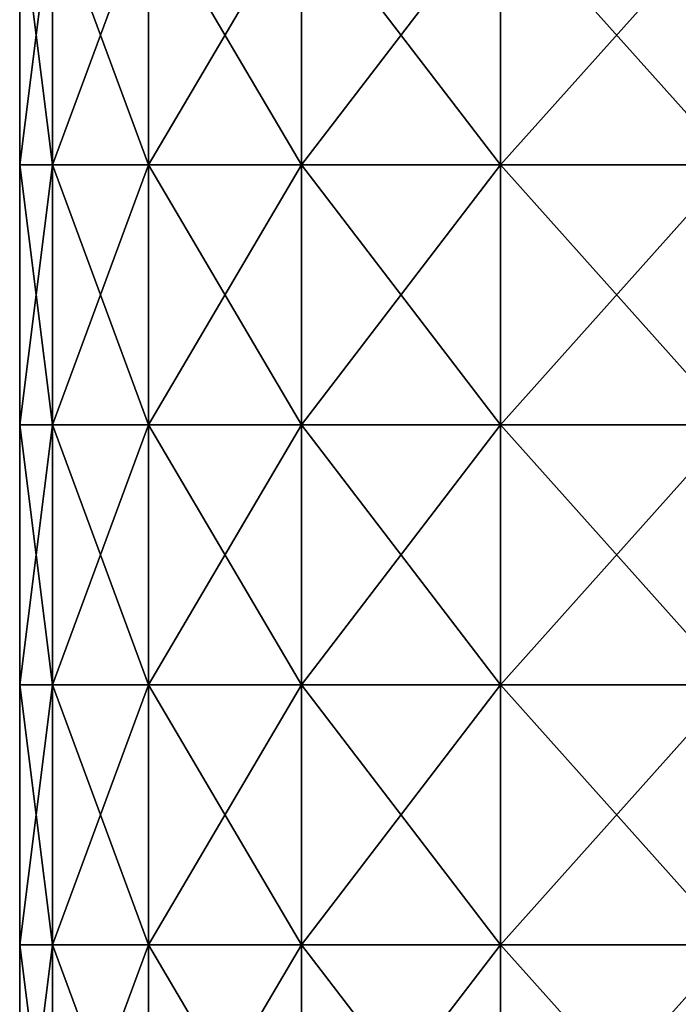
# Model space of a CAD drawing. Extents: x -226 to 210, y 0 to 1475.
# Tile 43 of 102: x -202 to -64, y 625 to 831. Entities that reach past the tile are written whole.
import ezdxf

# ---------------------------------------------------------------- set-up
doc = ezdxf.new("R2010")
doc.units = 0
doc.header["$LTSCALE"] = 60.382224
doc.layers.add('107', color=7, linetype='CONTINUOUS')
doc.layers.add('108', color=7, linetype='CONTINUOUS')

msp = doc.modelspace()

# ---------------------------------------------------------------- linework, layer by layer
at = {"layer": '107', "color": 7, "linetype": 'CONTINUOUS'}
for points in [[(-194.88, 855.52, 52.22), (-201.75, 855.52), (-194.88, 801, 52.22), (-194.88, 855.52, 52.22)], [(-201.75, 855.52), (-201.75, 801), (-194.88, 801, 52.22), (-201.75, 855.52)], [(-174.72, 855.52, 100.88), (-194.88, 855.52, 52.22), (-174.72, 801, 100.88), (-174.72, 855.52, 100.88)], [(-174.72, 801, 100.88), (-194.88, 855.52, 52.22), (-194.88, 801, 52.22), (-174.72, 801, 100.88)], [(-142.66, 855.52, 142.66), (-174.72, 855.52, 100.88), (-142.66, 801, 142.66), (-142.66, 855.52, 142.66)], [(-142.66, 801, 142.66), (-174.72, 855.52, 100.88), (-174.72, 801, 100.88), (-142.66, 801, 142.66)], [(-100.88, 855.52, 174.72), (-142.66, 855.52, 142.66), (-100.88, 801, 174.72), (-100.88, 855.52, 174.72)], [(-100.88, 801, 174.72), (-142.66, 855.52, 142.66), (-142.66, 801, 142.66), (-100.88, 801, 174.72)], [(-52.22, 855.52, 194.88), (-100.88, 855.52, 174.72), (-52.22, 801, 194.88), (-52.22, 855.52, 194.88)], [(-52.22, 801, 194.88), (-100.88, 855.52, 174.72), (-100.88, 801, 174.72), (-52.22, 801, 194.88)], [(-194.88, 801, 52.22), (-201.75, 801), (-194.88, 746.49, 52.22), (-194.88, 801, 52.22)], [(-201.75, 801), (-201.75, 746.49), (-194.88, 746.49, 52.22), (-201.75, 801)], [(-174.72, 801, 100.88), (-194.88, 801, 52.22), (-174.72, 746.49, 100.88), (-174.72, 801, 100.88)], [(-174.72, 746.49, 100.88), (-194.88, 801, 52.22), (-194.88, 746.49, 52.22), (-174.72, 746.49, 100.88)], [(-142.66, 801, 142.66), (-174.72, 801, 100.88), (-142.66, 746.49, 142.66), (-142.66, 801, 142.66)], [(-142.66, 746.49, 142.66), (-174.72, 801, 100.88), (-174.72, 746.49, 100.88), (-142.66, 746.49, 142.66)], [(-100.88, 801, 174.72), (-142.66, 801, 142.66), (-100.88, 746.49, 174.72), (-100.88, 801, 174.72)], [(-100.88, 746.49, 174.72), (-142.66, 801, 142.66), (-142.66, 746.49, 142.66), (-100.88, 746.49, 174.72)], [(-52.22, 801, 194.88), (-100.88, 801, 174.72), (-52.22, 746.49, 194.88), (-52.22, 801, 194.88)], [(-52.22, 746.49, 194.88), (-100.88, 801, 174.72), (-100.88, 746.49, 174.72), (-52.22, 746.49, 194.88)], [(-194.88, 746.49, 52.22), (-201.75, 746.49), (-194.88, 691.98, 52.22), (-194.88, 746.49, 52.22)], [(-201.75, 746.49), (-201.75, 691.98), (-194.88, 691.98, 52.22), (-201.75, 746.49)], [(-174.72, 746.49, 100.88), (-194.88, 746.49, 52.22), (-174.72, 691.98, 100.88), (-174.72, 746.49, 100.88)], [(-174.72, 691.98, 100.88), (-194.88, 746.49, 52.22), (-194.88, 691.98, 52.22), (-174.72, 691.98, 100.88)], [(-142.66, 746.49, 142.66), (-174.72, 746.49, 100.88), (-142.66, 691.98, 142.66), (-142.66, 746.49, 142.66)], [(-142.66, 691.98, 142.66), (-174.72, 746.49, 100.88), (-174.72, 691.98, 100.88), (-142.66, 691.98, 142.66)], [(-100.88, 746.49, 174.72), (-142.66, 746.49, 142.66), (-100.88, 691.98, 174.72), (-100.88, 746.49, 174.72)], [(-100.88, 691.98, 174.72), (-142.66, 746.49, 142.66), (-142.66, 691.98, 142.66), (-100.88, 691.98, 174.72)], [(-52.22, 746.49, 194.88), (-100.88, 746.49, 174.72), (-52.22, 691.98, 194.88), (-52.22, 746.49, 194.88)], [(-52.22, 691.98, 194.88), (-100.88, 746.49, 174.72), (-100.88, 691.98, 174.72), (-52.22, 691.98, 194.88)], [(-194.88, 691.98, 52.22), (-201.75, 691.98), (-194.88, 637.46, 52.22), (-194.88, 691.98, 52.22)], [(-201.75, 691.98), (-201.75, 637.46), (-194.88, 637.46, 52.22), (-201.75, 691.98)], [(-174.72, 691.98, 100.88), (-194.88, 691.98, 52.22), (-174.72, 637.46, 100.88), (-174.72, 691.98, 100.88)], [(-174.72, 637.46, 100.88), (-194.88, 691.98, 52.22), (-194.88, 637.46, 52.22), (-174.72, 637.46, 100.88)], [(-142.66, 691.98, 142.66), (-174.72, 691.98, 100.88), (-142.66, 637.46, 142.66), (-142.66, 691.98, 142.66)], [(-142.66, 637.46, 142.66), (-174.72, 691.98, 100.88), (-174.72, 637.46, 100.88), (-142.66, 637.46, 142.66)], [(-100.88, 691.98, 174.72), (-142.66, 691.98, 142.66), (-100.88, 637.46, 174.72), (-100.88, 691.98, 174.72)], [(-100.88, 637.46, 174.72), (-142.66, 691.98, 142.66), (-142.66, 637.46, 142.66), (-100.88, 637.46, 174.72)], [(-52.22, 691.98, 194.88), (-100.88, 691.98, 174.72), (-52.22, 637.46, 194.88), (-52.22, 691.98, 194.88)], [(-52.22, 637.46, 194.88), (-100.88, 691.98, 174.72), (-100.88, 637.46, 174.72), (-52.22, 637.46, 194.88)], [(-194.88, 637.46, 52.22), (-201.75, 637.46), (-194.88, 582.95, 52.22), (-194.88, 637.46, 52.22)], [(-201.75, 637.46), (-201.75, 582.95), (-194.88, 582.95, 52.22), (-201.75, 637.46)], [(-174.72, 637.46, 100.88), (-194.88, 637.46, 52.22), (-174.72, 582.95, 100.88), (-174.72, 637.46, 100.88)], [(-174.72, 582.95, 100.88), (-194.88, 637.46, 52.22), (-194.88, 582.95, 52.22), (-174.72, 582.95, 100.88)], [(-142.66, 637.46, 142.66), (-174.72, 637.46, 100.88), (-142.66, 582.95, 142.66), (-142.66, 637.46, 142.66)], [(-142.66, 582.95, 142.66), (-174.72, 637.46, 100.88), (-174.72, 582.95, 100.88), (-142.66, 582.95, 142.66)], [(-100.88, 637.46, 174.72), (-142.66, 637.46, 142.66), (-100.88, 582.95, 174.72), (-100.88, 637.46, 174.72)], [(-100.88, 582.95, 174.72), (-142.66, 637.46, 142.66), (-142.66, 582.95, 142.66), (-100.88, 582.95, 174.72)], [(-52.22, 637.46, 194.88), (-100.88, 637.46, 174.72), (-52.22, 582.95, 194.88), (-52.22, 637.46, 194.88)], [(-52.22, 582.95, 194.88), (-100.88, 637.46, 174.72), (-100.88, 582.95, 174.72), (-52.22, 582.95, 194.88)]]:
    msp.add_3dface(points, dxfattribs=at)
at = {"layer": '108', "color": 7, "linetype": 'CONTINUOUS'}
for points in [[(-201.75, 801), (-201.75, 855.52), (-194.88, 855.52, -52.22), (-201.75, 801)], [(-201.75, 801), (-194.88, 855.52, -52.22), (-194.88, 801, -52.22), (-201.75, 801)], [(-194.88, 855.52, -52.22), (-174.72, 855.52, -100.88), (-194.88, 801, -52.22), (-194.88, 855.52, -52.22)], [(-194.88, 801, -52.22), (-174.72, 855.52, -100.88), (-174.72, 801, -100.88), (-194.88, 801, -52.22)], [(-174.72, 855.52, -100.88), (-142.66, 855.52, -142.66), (-174.72, 801, -100.88), (-174.72, 855.52, -100.88)], [(-174.72, 801, -100.88), (-142.66, 855.52, -142.66), (-142.66, 801, -142.66), (-174.72, 801, -100.88)], [(-142.66, 855.52, -142.66), (-100.88, 855.52, -174.72), (-142.66, 801, -142.66), (-142.66, 855.52, -142.66)], [(-142.66, 801, -142.66), (-100.88, 855.52, -174.72), (-100.88, 801, -174.72), (-142.66, 801, -142.66)], [(-100.88, 855.52, -174.72), (-52.22, 855.52, -194.88), (-100.88, 801, -174.72), (-100.88, 855.52, -174.72)], [(-100.88, 801, -174.72), (-52.22, 855.52, -194.88), (-52.22, 801, -194.88), (-100.88, 801, -174.72)], [(-201.75, 746.49), (-201.75, 801), (-194.88, 801, -52.22), (-201.75, 746.49)], [(-201.75, 746.49), (-194.88, 801, -52.22), (-194.88, 746.49, -52.22), (-201.75, 746.49)], [(-194.88, 801, -52.22), (-174.72, 801, -100.88), (-194.88, 746.49, -52.22), (-194.88, 801, -52.22)], [(-194.88, 746.49, -52.22), (-174.72, 801, -100.88), (-174.72, 746.49, -100.88), (-194.88, 746.49, -52.22)], [(-174.72, 801, -100.88), (-142.66, 801, -142.66), (-174.72, 746.49, -100.88), (-174.72, 801, -100.88)], [(-174.72, 746.49, -100.88), (-142.66, 801, -142.66), (-142.66, 746.49, -142.66), (-174.72, 746.49, -100.88)], [(-142.66, 801, -142.66), (-100.88, 801, -174.72), (-142.66, 746.49, -142.66), (-142.66, 801, -142.66)], [(-142.66, 746.49, -142.66), (-100.88, 801, -174.72), (-100.88, 746.49, -174.72), (-142.66, 746.49, -142.66)], [(-100.88, 801, -174.72), (-52.22, 801, -194.88), (-100.88, 746.49, -174.72), (-100.88, 801, -174.72)], [(-100.88, 746.49, -174.72), (-52.22, 801, -194.88), (-52.22, 746.49, -194.88), (-100.88, 746.49, -174.72)], [(-201.75, 691.98), (-201.75, 746.49), (-194.88, 746.49, -52.22), (-201.75, 691.98)], [(-201.75, 691.98), (-194.88, 746.49, -52.22), (-194.88, 691.98, -52.22), (-201.75, 691.98)], [(-194.88, 746.49, -52.22), (-174.72, 746.49, -100.88), (-194.88, 691.98, -52.22), (-194.88, 746.49, -52.22)], [(-194.88, 691.98, -52.22), (-174.72, 746.49, -100.88), (-174.72, 691.98, -100.88), (-194.88, 691.98, -52.22)], [(-174.72, 746.49, -100.88), (-142.66, 746.49, -142.66), (-174.72, 691.98, -100.88), (-174.72, 746.49, -100.88)], [(-174.72, 691.98, -100.88), (-142.66, 746.49, -142.66), (-142.66, 691.98, -142.66), (-174.72, 691.98, -100.88)], [(-142.66, 746.49, -142.66), (-100.88, 746.49, -174.72), (-142.66, 691.98, -142.66), (-142.66, 746.49, -142.66)], [(-142.66, 691.98, -142.66), (-100.88, 746.49, -174.72), (-100.88, 691.98, -174.72), (-142.66, 691.98, -142.66)], [(-100.88, 746.49, -174.72), (-52.22, 746.49, -194.88), (-100.88, 691.98, -174.72), (-100.88, 746.49, -174.72)], [(-100.88, 691.98, -174.72), (-52.22, 746.49, -194.88), (-52.22, 691.98, -194.88), (-100.88, 691.98, -174.72)], [(-201.75, 637.46), (-201.75, 691.98), (-194.88, 691.98, -52.22), (-201.75, 637.46)], [(-201.75, 637.46), (-194.88, 691.98, -52.22), (-194.88, 637.46, -52.22), (-201.75, 637.46)], [(-194.88, 691.98, -52.22), (-174.72, 691.98, -100.88), (-194.88, 637.46, -52.22), (-194.88, 691.98, -52.22)], [(-194.88, 637.46, -52.22), (-174.72, 691.98, -100.88), (-174.72, 637.46, -100.88), (-194.88, 637.46, -52.22)], [(-174.72, 691.98, -100.88), (-142.66, 691.98, -142.66), (-174.72, 637.46, -100.88), (-174.72, 691.98, -100.88)], [(-174.72, 637.46, -100.88), (-142.66, 691.98, -142.66), (-142.66, 637.46, -142.66), (-174.72, 637.46, -100.88)], [(-142.66, 691.98, -142.66), (-100.88, 691.98, -174.72), (-142.66, 637.46, -142.66), (-142.66, 691.98, -142.66)], [(-142.66, 637.46, -142.66), (-100.88, 691.98, -174.72), (-100.88, 637.46, -174.72), (-142.66, 637.46, -142.66)], [(-100.88, 691.98, -174.72), (-52.22, 691.98, -194.88), (-100.88, 637.46, -174.72), (-100.88, 691.98, -174.72)], [(-100.88, 637.46, -174.72), (-52.22, 691.98, -194.88), (-52.22, 637.46, -194.88), (-100.88, 637.46, -174.72)], [(-201.75, 582.95), (-201.75, 637.46), (-194.88, 637.46, -52.22), (-201.75, 582.95)], [(-201.75, 582.95), (-194.88, 637.46, -52.22), (-194.88, 582.95, -52.22), (-201.75, 582.95)], [(-194.88, 637.46, -52.22), (-174.72, 637.46, -100.88), (-194.88, 582.95, -52.22), (-194.88, 637.46, -52.22)], [(-194.88, 582.95, -52.22), (-174.72, 637.46, -100.88), (-174.72, 582.95, -100.88), (-194.88, 582.95, -52.22)], [(-174.72, 637.46, -100.88), (-142.66, 637.46, -142.66), (-174.72, 582.95, -100.88), (-174.72, 637.46, -100.88)], [(-174.72, 582.95, -100.88), (-142.66, 637.46, -142.66), (-142.66, 582.95, -142.66), (-174.72, 582.95, -100.88)], [(-142.66, 637.46, -142.66), (-100.88, 637.46, -174.72), (-142.66, 582.95, -142.66), (-142.66, 637.46, -142.66)], [(-142.66, 582.95, -142.66), (-100.88, 637.46, -174.72), (-100.88, 582.95, -174.72), (-142.66, 582.95, -142.66)], [(-100.88, 637.46, -174.72), (-52.22, 637.46, -194.88), (-100.88, 582.95, -174.72), (-100.88, 637.46, -174.72)], [(-100.88, 582.95, -174.72), (-52.22, 637.46, -194.88), (-52.22, 582.95, -194.88), (-100.88, 582.95, -174.72)]]:
    msp.add_3dface(points, dxfattribs=at)

doc.saveas('drawing.dxf')
